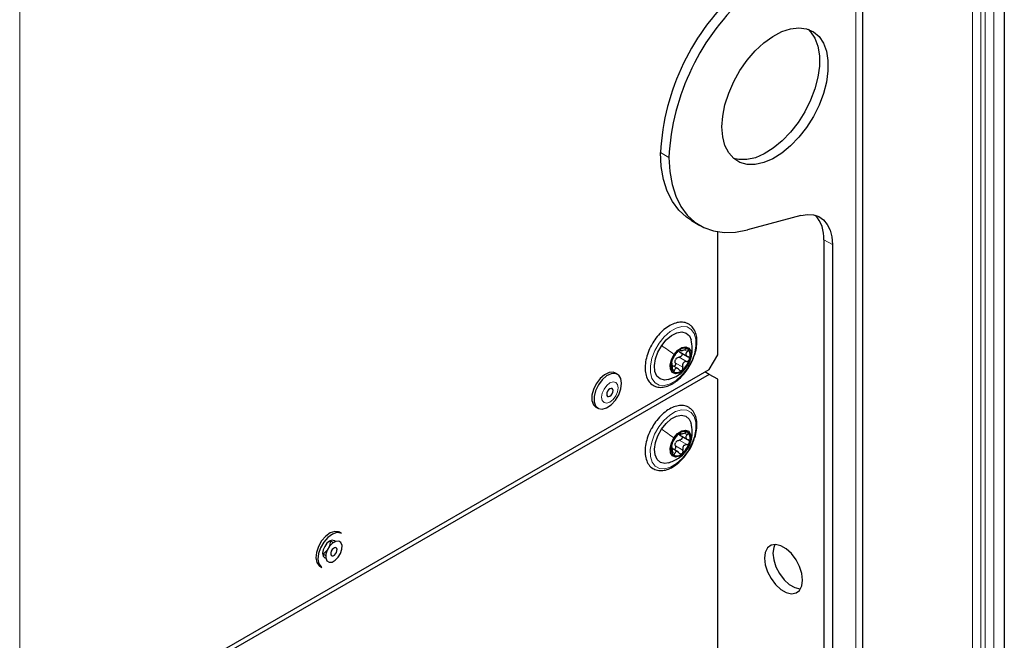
# Paper-space layout 'Blatt2' of a CAD drawing. Header units: millimetres. Extents: x 5 to 418, y 2 to 292.
# Tile 71 of 100: x 150 to 177, y 190 to 208. Entities that reach past the tile are written whole.
import ezdxf

# ---------------------------------------------------------------- set-up
doc = ezdxf.new("R2010")
doc.units = ezdxf.units.MM

psp = doc.layouts.new('Blatt2')

# ---------------------------------------------------------------- linework, layer by layer
at = {"color": 7, "linetype": 'Continuous', "lineweight": 25}
for p, q in [((173.308, 99.452), (173.308, 229.418)), ((177.237, 228.668), (177.237, 147.286)), ((171.591, 202.088), (170.111, 201.692)), ((168.555, 201.946), (168.79, 201.81)), ((169.282, 198.219), (169.282, 201.637)), ((172.229, 201.414), (172.229, 144.126)), ((172.464, 201.278), (172.464, 143.99)), ((168.219, 198.302), (168.447, 198.17)), ((168.227, 198.356), (168.273, 198.329)), ((169.047, 197.811), (169.282, 198.219)), ((168.19, 197.826), (168.022, 197.922)), ((149.908, 186.762), (169.047, 197.811)), ((169.047, 197.674), (149.908, 186.626)), ((166.502, 197.677), (166.443, 197.711)), ((168.394, 197.752), (168.43, 197.8)), ((169.047, 197.674), (168.929, 197.743)), ((169.282, 197.538), (169.047, 197.674)), ((169.282, 149.09), (169.282, 197.538)), ((165.899, 196.768), (165.958, 196.734)), ((168.218, 195.993), (168.446, 195.861)), ((168.225, 196.041), (168.269, 196.015)), ((168.017, 195.666), (168.002, 195.674)), ((168.194, 195.513), (168.022, 195.612)), ((158.842, 193.254), (158.783, 193.288)), ((158.609, 193.001), (158.525, 193.049)), ((158.317, 192.688), (158.401, 192.64)), ((158.239, 192.346), (158.298, 192.312))]:
    psp.add_line(p, q, dxfattribs=at)
at = {"color": 7, "linetype": 'Continuous', "lineweight": 18}
for p, q in [((173.113, 229.146), (173.113, 99.18)), ((176.354, 147.184), (176.354, 228.566)), ((176.589, 228.566), (176.589, 147.184)), ((176.707, 147.116), (176.707, 228.498)), ((176.943, 228.498), (176.943, 147.116)), ((149.908, 186.762), (149.908, 212.279)), ((167.692, 203.833), (167.927, 203.697)), ((172.464, 201.278), (172.229, 201.414)), ((168.213, 198.152), (168.419, 198.033)), ((168.239, 198.362), (168.252, 198.354)), ((168.369, 198.351), (168.44, 198.31)), ((168.106, 197.995), (168.313, 197.876)), ((168.423, 197.894), (168.43, 197.903)), ((168.022, 197.824), (168.085, 197.788)), ((168.236, 196.046), (168.248, 196.039)), ((168.367, 196.04), (168.438, 195.999)), ((168.11, 195.685), (168.316, 195.566)), ((168.215, 195.843), (168.421, 195.724)), ((168.024, 195.51), (168.088, 195.473)), ((168.428, 195.587), (168.434, 195.595))]:
    psp.add_line(p, q, dxfattribs=at)
at = {"color": 7, "linetype": 'Continuous', "lineweight": 25, "flags": 128}
for points in [[(169.4, 204.548), (169.422, 204.847), (169.484, 205.163), (169.587, 205.485), (169.727, 205.805), (169.9, 206.113), (170.101, 206.401), (170.324, 206.66), (170.563, 206.882), (170.811, 207.062), (171.061, 207.194), (171.305, 207.274), (171.537, 207.3), (171.749, 207.272), (171.937, 207.189), (172.094, 207.055), (172.216, 206.874), (172.299, 206.65), (172.341, 206.39), (172.341, 206.101), (172.299, 205.793), (172.216, 205.472), (172.094, 205.15), (171.937, 204.835), (171.749, 204.536), (171.537, 204.262), (171.305, 204.021), (171.061, 203.819), (170.811, 203.662), (170.563, 203.556), (170.324, 203.503), (170.101, 203.504), (169.9, 203.559), (169.727, 203.668), (169.587, 203.826), (169.484, 204.03), (169.422, 204.272), (169.4, 204.548)], [(171.79, 207.259), (171.858, 207.191), (171.98, 207.01), (172.063, 206.786), (172.106, 206.526), (172.106, 206.237), (172.063, 205.929), (171.98, 205.608), (171.858, 205.286), (171.701, 204.971), (171.514, 204.672), (171.301, 204.398), (171.069, 204.157), (170.825, 203.955), (170.575, 203.799), (170.327, 203.692), (170.088, 203.639), (169.865, 203.64), (169.721, 203.674)], [(168.555, 201.946), (168.416, 202.037), (168.203, 202.233), (168.024, 202.475), (167.882, 202.761), (167.778, 203.085), (167.714, 203.445), (167.692, 203.833)], [(167.927, 203.697), (167.95, 203.309), (168.014, 202.949), (168.117, 202.625), (168.26, 202.339), (168.439, 202.097), (168.652, 201.901), (168.896, 201.755), (169.168, 201.66), (169.464, 201.617), (169.78, 201.628), (170.111, 201.692)], [(171.591, 202.088), (171.772, 202.118), (171.941, 202.107), (172.092, 202.056), (172.221, 201.966), (172.325, 201.839), (172.402, 201.68), (172.449, 201.491), (172.464, 201.278)], [(167.727, 198.475), (167.856, 198.633), (167.999, 198.755), (168.147, 198.831), (168.286, 198.854), (168.406, 198.823), (168.496, 198.741), (168.546, 198.63)], [(167.918, 197.531), (167.804, 197.516), (167.684, 197.546), (167.594, 197.629), (167.54, 197.757), (167.527, 197.919), (167.556, 198.103), (167.625, 198.293), (167.727, 198.475)], [(168.073, 198.229), (168.174, 198.346), (168.288, 198.421), (168.396, 198.442), (168.482, 198.405), (168.533, 198.317), (168.541, 198.191), (168.505, 198.045), (168.43, 197.903)], [(168.43, 197.903), (168.328, 197.785), (168.215, 197.711), (168.107, 197.69), (168.021, 197.726), (167.97, 197.815), (167.962, 197.941), (167.998, 198.087), (168.073, 198.229)], [(166.443, 197.711), (166.382, 197.733), (166.266, 197.725), (166.139, 197.664), (166.017, 197.557), (165.911, 197.416), (165.833, 197.255), (165.792, 197.093), (165.792, 196.947), (165.833, 196.832), (165.899, 196.768)], [(166.615, 197.427), (166.594, 197.56), (166.534, 197.653), (166.441, 197.699), (166.325, 197.69), (166.198, 197.63), (166.076, 197.523), (165.97, 197.382), (165.892, 197.221), (165.851, 197.059), (165.851, 196.913), (165.892, 196.798), (165.97, 196.728), (166.076, 196.709), (166.198, 196.744), (166.325, 196.829), (166.441, 196.955), (166.534, 197.108), (166.594, 197.271), (166.615, 197.427)], [(166.377, 197.222), (166.371, 197.257), (166.352, 197.279), (166.323, 197.285), (166.289, 197.273), (166.255, 197.246), (166.227, 197.207), (166.207, 197.163), (166.201, 197.12), (166.207, 197.085), (166.227, 197.063), (166.255, 197.057), (166.289, 197.069), (166.323, 197.096), (166.352, 197.135), (166.371, 197.179), (166.377, 197.222)], [(167.721, 196.152), (167.848, 196.312), (167.991, 196.436), (168.139, 196.514), (168.279, 196.541), (168.4, 196.513), (168.492, 196.433), (168.545, 196.319)], [(167.918, 195.217), (167.811, 195.202), (167.69, 195.23), (167.598, 195.31), (167.542, 195.435), (167.527, 195.596), (167.554, 195.779), (167.62, 195.969), (167.721, 196.152)], [(168.069, 195.91), (168.17, 196.029), (168.283, 196.106), (168.392, 196.129), (168.479, 196.094), (168.531, 196.008), (168.541, 195.883), (168.507, 195.737), (168.434, 195.595)], [(168.434, 195.595), (168.333, 195.476), (168.219, 195.399), (168.111, 195.376), (168.024, 195.41), (167.971, 195.497), (167.961, 195.622), (167.996, 195.767), (168.069, 195.91)], [(158.783, 193.288), (158.759, 193.3), (158.651, 193.312), (158.527, 193.27), (158.401, 193.179), (158.287, 193.049), (158.198, 192.894)], [(158.842, 193.254), (158.818, 193.266), (158.71, 193.278), (158.586, 193.236), (158.46, 193.145), (158.346, 193.015), (158.257, 192.86)], [(158.673, 193.034), (158.648, 193.055), (158.585, 193.067), (158.511, 193.042), (158.436, 192.982), (158.373, 192.896), (158.331, 192.799), (158.316, 192.705)], [(158.442, 192.795), (158.406, 192.68), (158.403, 192.575), (158.435, 192.497), (158.496, 192.457), (158.577, 192.462), (158.666, 192.51), (158.75, 192.595), (158.815, 192.703), (158.852, 192.818), (158.854, 192.923), (158.823, 193.001), (158.762, 193.041), (158.68, 193.036), (158.591, 192.988), (158.507, 192.903), (158.442, 192.795)], [(158.529, 193.031), (158.514, 192.937), (158.495, 192.887)], [(171.639, 191.959), (171.618, 192.144), (171.555, 192.339), (171.456, 192.527), (171.329, 192.695), (171.185, 192.828), (171.034, 192.915), (170.889, 192.949), (170.762, 192.928), (170.663, 192.854), (170.6, 192.731), (170.579, 192.571), (170.6, 192.386), (170.663, 192.191), (170.762, 192.003), (170.889, 191.835), (171.034, 191.702), (171.185, 191.615), (171.329, 191.581), (171.456, 191.602), (171.555, 191.676), (171.618, 191.799), (171.639, 191.959)], [(170.871, 192.95), (170.836, 192.867), (170.815, 192.707), (170.836, 192.522), (170.899, 192.328), (170.998, 192.139), (171.125, 191.971), (171.269, 191.838), (171.42, 191.751), (171.565, 191.717), (171.583, 191.716)], [(158.198, 192.894), (158.142, 192.731), (158.126, 192.577), (158.152, 192.448), (158.217, 192.36), (158.239, 192.346)], [(158.257, 192.86), (158.201, 192.697), (158.185, 192.543), (158.211, 192.414), (158.276, 192.326), (158.298, 192.312)], [(158.316, 192.705), (158.331, 192.627), (158.373, 192.579), (158.404, 192.568)], [(158.557, 192.767), (158.543, 192.722), (158.542, 192.682), (158.554, 192.652), (158.577, 192.636), (158.609, 192.638), (158.643, 192.657), (158.676, 192.689), (158.701, 192.731), (158.715, 192.776), (158.716, 192.816), (158.704, 192.846), (158.68, 192.862), (158.649, 192.86), (158.614, 192.841), (158.582, 192.809), (158.557, 192.767)]]:
    psp.add_lwpolyline(points, dxfattribs=at)
at = {"color": 7, "linetype": 'Continuous', "lineweight": 18, "flags": 128}
for points in [[(168.435, 197.829), (168.291, 197.649), (168.131, 197.506), (167.965, 197.41), (167.804, 197.366), (167.66, 197.378), (167.542, 197.444), (167.458, 197.562), (167.414, 197.722), (167.414, 197.913), (167.456, 198.123), (167.538, 198.337), (167.655, 198.541), (167.799, 198.72), (167.959, 198.863), (168.125, 198.96), (168.286, 199.004), (168.43, 198.992), (168.548, 198.925), (168.632, 198.808), (168.676, 198.648), (168.676, 198.457), (168.634, 198.247), (168.552, 198.033), (168.435, 197.829)], [(166.518, 197.303), (166.501, 197.394), (166.451, 197.452), (166.377, 197.466), (166.289, 197.436), (166.201, 197.365), (166.127, 197.265), (166.078, 197.15), (166.06, 197.039), (166.078, 196.948), (166.127, 196.891), (166.201, 196.876), (166.289, 196.907), (166.377, 196.978), (166.451, 197.078), (166.501, 197.192), (166.518, 197.303)], [(168.443, 195.527), (168.301, 195.346), (168.141, 195.2), (167.975, 195.101), (167.814, 195.053), (167.668, 195.062), (167.548, 195.125), (167.462, 195.24), (167.416, 195.397), (167.412, 195.587), (167.452, 195.796), (167.532, 196.011), (167.647, 196.215), (167.789, 196.397), (167.949, 196.542), (168.115, 196.642), (168.276, 196.69), (168.422, 196.681), (168.542, 196.617), (168.628, 196.503), (168.674, 196.345), (168.678, 196.156), (168.638, 195.946), (168.558, 195.732), (168.443, 195.527)]]:
    psp.add_lwpolyline(points, dxfattribs=at)
at = {"color": 7, "linetype": 'Continuous', "lineweight": 25}
for centre, radius, start, end in [((174.236, 203.466), 6.554, 131.7027, 176.7905), ((174.409, 203.36), 6.491, 131.4705, 177.0228), ((171.304, 201.475), 0.926, 356.2339, 41.9828), ((168.588, 197.87), 0.606, 127.8908, 163.7295), ((168.354, 198.213), 0.194, 56.4278, 135.5957), ((168.239, 198.203), 0.281, 336.7293, 37.7234), ((168.264, 197.929), 0.281, 156.7293, 217.7234), ((168.304, 197.977), 0.222, 139.1123, 152.508), ((167.915, 198.262), 0.606, 307.8908, 343.7295), ((168.149, 197.919), 0.194, 236.4278, 315.5957), ((168.59, 195.556), 0.608, 128.4683, 164.2157), ((168.354, 195.895), 0.198, 58.2318, 136.2031), ((168.246, 195.89), 0.274, 337.1334, 39.1605), ((168.257, 195.615), 0.274, 157.1334, 219.1605), ((168.309, 195.668), 0.223, 139.661, 153.023), ((167.913, 195.949), 0.608, 308.4683, 344.2157), ((168.148, 195.61), 0.198, 238.2318, 316.2031), ((158.159, 192.993), 0.346, 297.74, 325.16)]:
    psp.add_arc(centre, radius, start, end, dxfattribs=at)
for points, knots in [([(168.545, 199.021), (168.523, 199.039), (168.464, 199.086), (168.346, 199.126), (168.194, 199.126), (168.034, 199.078), (167.87, 198.986), (167.711, 198.851), (167.569, 198.691), (167.495, 198.568), (167.46, 198.511)], [0, 0, 0, 0, 0.075861, 0.204461, 0.332728, 0.464787, 0.601479, 0.740048, 0.878431, 1, 1, 1, 1]), ([(168.639, 198.213), (168.644, 198.225), (168.676, 198.306), (168.702, 198.458), (168.711, 198.656), (168.675, 198.832), (168.614, 198.952), (168.561, 199.005), (168.545, 199.021)], [0, 0, 0, 0, 0.036283, 0.251969, 0.46907, 0.687854, 0.905608, 1, 1, 1, 1]), ([(167.46, 198.511), (167.455, 198.503), (167.409, 198.432), (167.347, 198.282), (167.284, 198.073), (167.26, 197.869), (167.276, 197.682), (167.332, 197.527), (167.425, 197.407), (167.547, 197.332), (167.693, 197.306), (167.849, 197.328), (168.011, 197.395), (168.174, 197.508), (168.305, 197.63), (168.372, 197.722), (168.394, 197.752)], [0, 0, 0, 0, 0.00969, 0.090599, 0.171708, 0.253244, 0.335409, 0.417892, 0.490578, 0.567841, 0.643102, 0.718917, 0.797616, 0.878374, 0.959518, 1, 1, 1, 1]), ([(168.429, 197.89), (168.452, 197.93), (168.506, 198.018), (168.562, 198.189), (168.59, 198.406), (168.56, 198.555), (168.544, 198.634)], [0, 0, 0, 0, 0.182864, 0.411923, 0.687471, 1, 1, 1, 1]), ([(168.043, 198.122), (168.049, 198.132), (168.058, 198.146), (168.076, 198.174), (168.091, 198.197), (168.107, 198.22), (168.129, 198.25), (168.141, 198.267), (168.15, 198.279)], [0, 0, 0, 0, 0.2491679, 0.3743031, 0.4989033, 0.6239875, 0.7497462, 1, 1, 1, 1]), ([(168.136, 198.122), (168.148, 198.13), (168.172, 198.147), (168.199, 198.15), (168.213, 198.152)], [0, 0, 0, 0, 0.498459, 1, 1, 1, 1]), ([(168.215, 198.349), (168.209, 198.344), (168.196, 198.333), (168.177, 198.314), (168.161, 198.295), (168.153, 198.284), (168.15, 198.279)], [0, 0, 0, 0, 0.250033, 0.499632, 0.749228, 1, 1, 1, 1]), ([(168.252, 198.285), (168.24, 198.29), (168.217, 198.301), (168.204, 198.32), (168.197, 198.33)], [0, 0, 0, 0, 0.501552, 1, 1, 1, 1]), ([(168.252, 198.285), (168.259, 198.282), (168.273, 198.275), (168.287, 198.257), (168.294, 198.235), (168.292, 198.211), (168.28, 198.187), (168.262, 198.168), (168.238, 198.156), (168.221, 198.153), (168.213, 198.152)], [0, 0, 0, 0, 0.125221, 0.249481, 0.374324, 0.499061, 0.623895, 0.749387, 0.87444, 1, 1, 1, 1]), ([(168.252, 198.354), (168.252, 198.357), (168.253, 198.363), (168.246, 198.364), (168.233, 198.361), (168.221, 198.353), (168.215, 198.349)], [0, 0, 0, 0, 0.249815, 0.499908, 0.75012, 1, 1, 1, 1]), ([(168.252, 198.354), (168.252, 198.348), (168.251, 198.34), (168.264, 198.336), (168.28, 198.336), (168.301, 198.34), (168.333, 198.348), (168.36, 198.36), (168.377, 198.367)], [0, 0, 0, 0, 0.249199, 0.374336, 0.49893, 0.624007, 0.749759, 1, 1, 1, 1]), ([(168.461, 198.374), (168.456, 198.377), (168.447, 198.383), (168.425, 198.383), (168.401, 198.378), (168.385, 198.371), (168.377, 198.367)], [0, 0, 0, 0, 0.249991, 0.499611, 0.749127, 1, 1, 1, 1]), ([(168.44, 198.31), (168.428, 198.298), (168.409, 198.28), (168.398, 198.251), (168.396, 198.23), (168.403, 198.209), (168.421, 198.184), (168.443, 198.173), (168.458, 198.166)], [0, 0, 0, 0, 0.249201, 0.3743378, 0.4989316, 0.6240084, 0.74976, 1, 1, 1, 1]), ([(168.43, 197.8), (168.441, 197.814), (168.497, 197.887), (168.573, 198.028), (168.618, 198.155), (168.639, 198.213)], [0, 0, 0, 0, 0.112351, 0.596793, 1, 1, 1, 1]), ([(168.44, 198.31), (168.446, 198.315), (168.458, 198.326), (168.467, 198.345), (168.47, 198.362), (168.464, 198.37), (168.461, 198.374)], [0, 0, 0, 0, 0.249852, 0.499902, 0.750115, 1, 1, 1, 1]), ([(168.497, 198.092), (168.498, 198.1), (168.501, 198.116), (168.494, 198.138), (168.479, 198.156), (168.465, 198.162), (168.458, 198.166)], [0, 0, 0, 0, 0.2498571, 0.4994664, 0.7490114, 1, 1, 1, 1]), ([(167.911, 197.529), (168.008, 197.565), (168.16, 197.621), (168.332, 197.765), (168.397, 197.85), (168.429, 197.89)], [0, 0, 0, 0, 0.477118, 0.747837, 1, 1, 1, 1]), ([(168.006, 198.04), (168.004, 198.032), (168, 198.017), (167.998, 198), (167.999, 197.99), (168.002, 197.989), (168.004, 197.989)], [0, 0, 0, 0, 0.249857, 0.499466, 0.749011, 1, 1, 1, 1]), ([(168.022, 197.845), (168.023, 197.864), (168.024, 197.892), (168.022, 197.928), (168.019, 197.952), (168.016, 197.971), (168.012, 197.988), (168.007, 197.989), (168.004, 197.989)], [0, 0, 0, 0, 0.249201, 0.374338, 0.498932, 0.624008, 0.74976, 1, 1, 1, 1]), ([(168.043, 198.122), (168.04, 198.118), (168.034, 198.109), (168.024, 198.089), (168.014, 198.065), (168.008, 198.048), (168.006, 198.04)], [0, 0, 0, 0, 0.2498071, 0.5000551, 0.7503094, 1, 1, 1, 1]), ([(168.106, 197.995), (168.108, 197.986), (168.111, 197.969), (168.108, 197.943), (168.098, 197.919), (168.084, 197.902), (168.072, 197.898), (168.067, 197.896)], [0, 0, 0, 0, 0.2143322, 0.4270412, 0.6407701, 0.854335, 1, 1, 1, 1]), ([(168.106, 197.995), (168.103, 198.009), (168.097, 198.037), (168.104, 198.065), (168.107, 198.079)], [0, 0, 0, 0, 0.50155, 1, 1, 1, 1]), ([(168.287, 197.783), (168.293, 197.789), (168.304, 197.799), (168.314, 197.824), (168.318, 197.85), (168.314, 197.867), (168.313, 197.876)], [0, 0, 0, 0, 0.250033, 0.4996315, 0.7492277, 1, 1, 1, 1]), ([(168.419, 198.033), (168.401, 198.03), (168.375, 198.026), (168.343, 198.005), (168.324, 197.985), (168.312, 197.959), (168.304, 197.922), (168.309, 197.894), (168.313, 197.876)], [0, 0, 0, 0, 0.249168, 0.374303, 0.498903, 0.623987, 0.749746, 1, 1, 1, 1]), ([(168.419, 198.033), (168.428, 198.034), (168.444, 198.037), (168.468, 198.049), (168.487, 198.068), (168.493, 198.084), (168.497, 198.092)], [0, 0, 0, 0, 0.249807, 0.500055, 0.750309, 1, 1, 1, 1]), ([(168.022, 197.845), (168.022, 197.837), (168.021, 197.819), (168.024, 197.793), (168.031, 197.771), (168.038, 197.762), (168.042, 197.757)], [0, 0, 0, 0, 0.249852, 0.499902, 0.750115, 1, 1, 1, 1]), ([(168.042, 197.757), (168.046, 197.755), (168.054, 197.75), (168.067, 197.755), (168.078, 197.767), (168.083, 197.781), (168.085, 197.788)], [0, 0, 0, 0, 0.249991, 0.499611, 0.749127, 1, 1, 1, 1]), ([(168.21, 197.801), (168.199, 197.813), (168.182, 197.832), (168.155, 197.844), (168.136, 197.846), (168.119, 197.84), (168.099, 197.824), (168.091, 197.802), (168.085, 197.788)], [0, 0, 0, 0, 0.2491995, 0.3743362, 0.4989302, 0.6240074, 0.7497593, 1, 1, 1, 1]), ([(168.21, 197.801), (168.216, 197.795), (168.226, 197.783), (168.246, 197.774), (168.267, 197.772), (168.281, 197.779), (168.287, 197.783)], [0, 0, 0, 0, 0.249815, 0.499908, 0.75012, 1, 1, 1, 1]), ([(168.537, 196.715), (168.515, 196.731), (168.455, 196.777), (168.335, 196.814), (168.183, 196.81), (168.022, 196.76), (167.858, 196.664), (167.7, 196.527), (167.559, 196.364), (167.487, 196.242), (167.453, 196.184)], [0, 0, 0, 0, 0.075907, 0.204411, 0.332846, 0.465346, 0.602335, 0.74097, 0.879386, 1, 1, 1, 1]), ([(168.642, 195.913), (168.65, 195.933), (168.683, 196.022), (168.706, 196.181), (168.708, 196.375), (168.665, 196.547), (168.6, 196.656), (168.55, 196.703), (168.537, 196.715)], [0, 0, 0, 0, 0.0603709, 0.2761346, 0.4934117, 0.7122906, 0.9290729, 1, 1, 1, 1]), ([(168.433, 195.584), (168.456, 195.622), (168.508, 195.709), (168.562, 195.879), (168.59, 196.094), (168.56, 196.242), (168.544, 196.321)], [0, 0, 0, 0, 0.181298, 0.409181, 0.684866, 1, 1, 1, 1]), ([(167.453, 196.184), (167.448, 196.176), (167.402, 196.104), (167.342, 195.953), (167.281, 195.744), (167.26, 195.541), (167.279, 195.355), (167.339, 195.197), (167.44, 195.079), (167.572, 195.011), (167.72, 194.993), (167.877, 195.023), (168.041, 195.098), (168.202, 195.218), (168.341, 195.356), (168.412, 195.461), (168.441, 195.503)], [0, 0, 0, 0, 0.010038, 0.089105, 0.168381, 0.248092, 0.328424, 0.408981, 0.487677, 0.562759, 0.636173, 0.710681, 0.78806, 0.867145, 0.946408, 1, 1, 1, 1]), ([(168.041, 195.804), (168.047, 195.814), (168.056, 195.828), (168.074, 195.857), (168.089, 195.88), (168.105, 195.903), (168.126, 195.933), (168.138, 195.95), (168.146, 195.962)], [0, 0, 0, 0, 0.249168, 0.374303, 0.498903, 0.623987, 0.749746, 1, 1, 1, 1]), ([(168.211, 196.032), (168.205, 196.027), (168.192, 196.017), (168.173, 195.997), (168.157, 195.978), (168.15, 195.967), (168.146, 195.962)], [0, 0, 0, 0, 0.250033, 0.499632, 0.749228, 1, 1, 1, 1]), ([(168.253, 195.976), (168.241, 195.981), (168.217, 195.991), (168.204, 196.01), (168.197, 196.019)], [0, 0, 0, 0, 0.501552, 1, 1, 1, 1]), ([(168.248, 196.039), (168.248, 196.042), (168.249, 196.047), (168.242, 196.049), (168.229, 196.044), (168.217, 196.036), (168.211, 196.032)], [0, 0, 0, 0, 0.249815, 0.499908, 0.75012, 1, 1, 1, 1]), ([(168.278, 195.959), (168.281, 195.955), (168.29, 195.947), (168.296, 195.927), (168.294, 195.903), (168.282, 195.879), (168.264, 195.86), (168.24, 195.847), (168.223, 195.844), (168.215, 195.843)], [0, 0, 0, 0, 0.095041, 0.245573, 0.395979, 0.546501, 0.697817, 0.848603, 1, 1, 1, 1]), ([(168.248, 196.039), (168.248, 196.033), (168.248, 196.025), (168.261, 196.021), (168.277, 196.022), (168.298, 196.026), (168.331, 196.035), (168.357, 196.047), (168.374, 196.055)], [0, 0, 0, 0, 0.249199, 0.374336, 0.49893, 0.624007, 0.749759, 1, 1, 1, 1]), ([(168.458, 196.063), (168.454, 196.066), (168.444, 196.072), (168.422, 196.071), (168.398, 196.066), (168.382, 196.059), (168.374, 196.055)], [0, 0, 0, 0, 0.249991, 0.499611, 0.749127, 1, 1, 1, 1]), ([(168.438, 195.999), (168.426, 195.987), (168.408, 195.969), (168.397, 195.941), (168.396, 195.919), (168.403, 195.899), (168.421, 195.875), (168.444, 195.864), (168.459, 195.857)], [0, 0, 0, 0, 0.249201, 0.374338, 0.498932, 0.624008, 0.74976, 1, 1, 1, 1]), ([(168.438, 195.999), (168.444, 196.005), (168.456, 196.016), (168.465, 196.034), (168.468, 196.051), (168.461, 196.059), (168.458, 196.063)], [0, 0, 0, 0, 0.249852, 0.499902, 0.750115, 1, 1, 1, 1]), ([(168.004, 195.721), (168.002, 195.713), (167.998, 195.698), (167.997, 195.681), (167.999, 195.671), (168.002, 195.671), (168.003, 195.671)], [0, 0, 0, 0, 0.249857, 0.499466, 0.749011, 1, 1, 1, 1]), ([(168.041, 195.804), (168.038, 195.799), (168.032, 195.79), (168.022, 195.77), (168.012, 195.746), (168.007, 195.729), (168.004, 195.721)], [0, 0, 0, 0, 0.249807, 0.500055, 0.750309, 1, 1, 1, 1]), ([(168.11, 195.685), (168.112, 195.676), (168.115, 195.659), (168.112, 195.633), (168.102, 195.609), (168.087, 195.591), (168.075, 195.586), (168.069, 195.584)], [0, 0, 0, 0, 0.209235, 0.416885, 0.625531, 0.834016, 1, 1, 1, 1]), ([(168.11, 195.685), (168.106, 195.699), (168.1, 195.727), (168.107, 195.755), (168.11, 195.769)], [0, 0, 0, 0, 0.50155, 1, 1, 1, 1]), ([(168.139, 195.813), (168.15, 195.821), (168.174, 195.838), (168.201, 195.841), (168.215, 195.843)], [0, 0, 0, 0, 0.498459, 1, 1, 1, 1]), ([(168.421, 195.724), (168.403, 195.721), (168.377, 195.716), (168.346, 195.696), (168.327, 195.675), (168.315, 195.649), (168.307, 195.612), (168.312, 195.584), (168.316, 195.566)], [0, 0, 0, 0, 0.2491679, 0.3743031, 0.4989033, 0.6239875, 0.7497462, 1, 1, 1, 1]), ([(168.421, 195.724), (168.43, 195.725), (168.446, 195.728), (168.47, 195.741), (168.489, 195.76), (168.495, 195.776), (168.498, 195.784)], [0, 0, 0, 0, 0.249807, 0.500055, 0.750309, 1, 1, 1, 1]), ([(168.441, 195.503), (168.456, 195.523), (168.514, 195.603), (168.586, 195.744), (168.626, 195.863), (168.642, 195.913)], [0, 0, 0, 0, 0.157902, 0.647414, 1, 1, 1, 1]), ([(168.498, 195.784), (168.5, 195.792), (168.502, 195.808), (168.495, 195.83), (168.48, 195.847), (168.466, 195.854), (168.459, 195.857)], [0, 0, 0, 0, 0.249857, 0.499466, 0.749011, 1, 1, 1, 1]), ([(167.909, 195.215), (168.008, 195.252), (168.162, 195.309), (168.336, 195.456), (168.401, 195.542), (168.433, 195.584)], [0, 0, 0, 0, 0.476705, 0.747928, 1, 1, 1, 1]), ([(168.024, 195.529), (168.024, 195.548), (168.025, 195.576), (168.022, 195.612), (168.02, 195.636), (168.016, 195.654), (168.012, 195.67), (168.007, 195.671), (168.003, 195.671)], [0, 0, 0, 0, 0.249201, 0.3743378, 0.4989316, 0.6240084, 0.74976, 1, 1, 1, 1]), ([(168.024, 195.529), (168.023, 195.52), (168.023, 195.503), (168.026, 195.477), (168.033, 195.454), (168.041, 195.446), (168.044, 195.441)], [0, 0, 0, 0, 0.249852, 0.499902, 0.750115, 1, 1, 1, 1]), ([(168.044, 195.441), (168.048, 195.439), (168.057, 195.434), (168.069, 195.439), (168.081, 195.452), (168.086, 195.466), (168.088, 195.473)], [0, 0, 0, 0, 0.249991, 0.499611, 0.749127, 1, 1, 1, 1]), ([(168.214, 195.489), (168.202, 195.501), (168.185, 195.52), (168.158, 195.531), (168.139, 195.533), (168.121, 195.526), (168.102, 195.51), (168.094, 195.488), (168.088, 195.473)], [0, 0, 0, 0, 0.249199, 0.374336, 0.49893, 0.624007, 0.749759, 1, 1, 1, 1]), ([(168.214, 195.489), (168.219, 195.483), (168.23, 195.471), (168.25, 195.462), (168.272, 195.461), (168.285, 195.469), (168.291, 195.473)], [0, 0, 0, 0, 0.249815, 0.499908, 0.75012, 1, 1, 1, 1]), ([(168.291, 195.473), (168.297, 195.478), (168.309, 195.489), (168.318, 195.514), (168.321, 195.54), (168.318, 195.557), (168.316, 195.566)], [0, 0, 0, 0, 0.250033, 0.499632, 0.749228, 1, 1, 1, 1])]:
    psp.add_open_spline(points, degree=3, knots=knots, dxfattribs=at)
at = {"color": 7, "linetype": 'Continuous', "lineweight": 18}
for points in [[(167.727, 198.475), (167.788, 198.433), (167.909, 198.351), (168.018, 198.27), (168.073, 198.229)], [(167.721, 196.152), (167.782, 196.111), (167.903, 196.029), (168.014, 195.95), (168.069, 195.91)]]:
    psp.add_open_spline(points, degree=3, dxfattribs=at)

doc.saveas('drawing.dxf')
